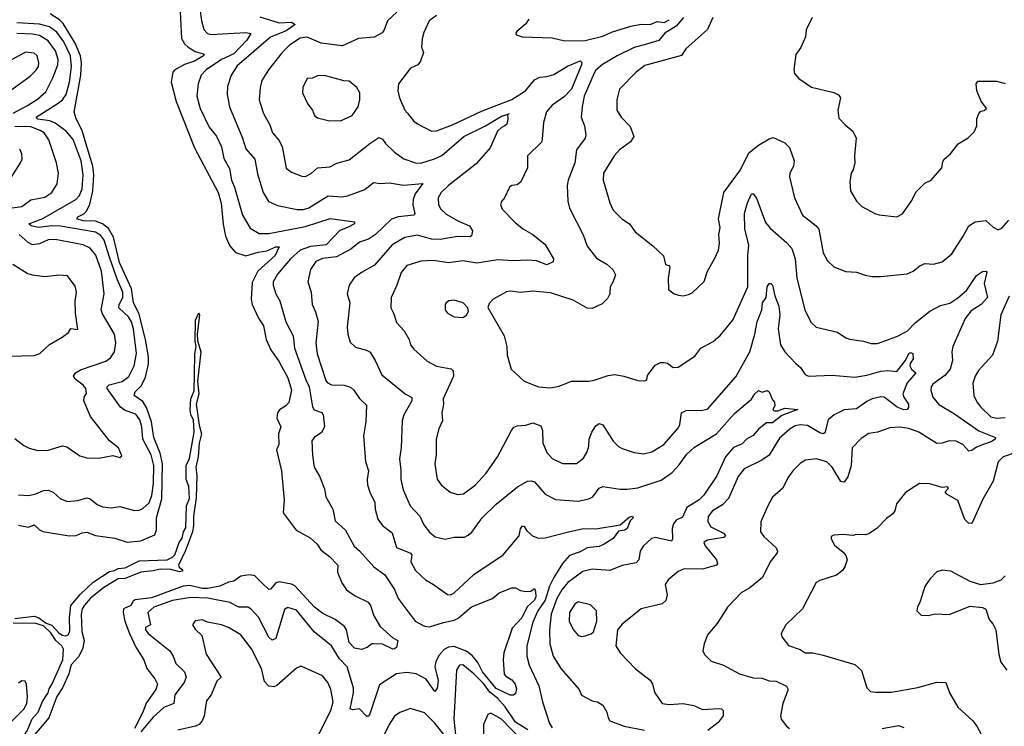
# Model space of a CAD drawing. Extents: x 1245432 to 1420865, y 606325 to 671314.
# Tile 81 of 256: x 1285832 to 1291460, y 634295 to 638332. Entities that reach past the tile are written whole.
import ezdxf

# ---------------------------------------------------------------- set-up
doc = ezdxf.new("R2010")
doc.units = 0

msp = doc.modelspace()

# ---------------------------------------------------------------- linework, layer by layer
at = {"layer": '0CON20XD'}
for points in [[(1286746.6, 638415), (1286757.6, 638225), (1286773.9, 638195), (1286795.2, 638175.2), (1286835, 638150.4), (1286885.8, 638135), (1286882.5, 638125), (1286830.9, 638095), (1286774.2, 638075.8), (1286719.4, 638045), (1286707.5, 638032.5), (1286698.5, 637975), (1286727.1, 637865), (1286830.4, 637600.4), (1286966.2, 637345), (1286983.6, 637283.6), (1286994.5, 637164.5), (1287008.8, 637095), (1287031, 637041), (1287065, 637001.1), (1287125, 636983.1), (1287195, 637003.7), (1287245, 637010.4), (1287295, 637034.6), (1287315.6, 637035), (1287291.7, 636985), (1287193.5, 636895), (1287160.3, 636829.7), (1287154.2, 636735), (1287160.6, 636705), (1287197, 636627), (1287225, 636582.5), (1287241.4, 636505), (1287266.7, 636445), (1287315, 636376.7), (1287365.4, 636285), (1287386.4, 636215), (1287370, 636145), (1287353.8, 636126.2), (1287316.6, 636103.4), (1287305.8, 636085), (1287300.8, 636055), (1287324, 636005), (1287311.4, 635965), (1287314, 635905), (1287300, 635875), (1287328.8, 635755), (1287342.9, 635587.1), (1287337.1, 635515), (1287412.5, 635415), (1287491.9, 635371.9), (1287531.9, 635335), (1287552.3, 635302.3), (1287573.8, 635286.2), (1287603.1, 635265), (1287651.1, 635215), (1287649.3, 635175), (1287673.4, 635115), (1287700.8, 635075), (1287745, 635041.8), (1287823.6, 635003.6), (1287836.9, 634985), (1287856.4, 634926.4), (1287891.4, 634865), (1287965, 634800.5), (1287994.2, 634785), (1287985.7, 634745), (1287975, 634738), (1287965, 634736.2), (1287905, 634763.3), (1287855, 634766.7), (1287843.8, 634766.2), (1287817.5, 634745), (1287785, 634733.8), (1287745, 634741.2), (1287715, 634773.8), (1287700.7, 634845), (1287687.7, 634865), (1287635.5, 634905.5), (1287565, 634939.3), (1287517.5, 634975), (1287405, 635096.7), (1287385, 635107.3), (1287315, 635121), (1287295.5, 635114.5), (1287265, 635078.1), (1287255, 635075.6), (1287215, 635115.3), (1287175, 635154.3), (1287145, 635160.8), (1287095, 635151.8), (1287056.2, 635123.8), (1287025, 635117.9), (1286975, 635096), (1286905, 635082.4), (1286875, 635081.4), (1286805, 635098.3), (1286767.1, 635095), (1286585, 635029), (1286492.6, 635017.4), (1286480.9, 635009.1), (1286467.3, 634985), (1286426, 634965), (1286423.4, 634945), (1286432.2, 634895), (1286458.9, 634825), (1286495, 634746.7), (1286541, 634675), (1286558.9, 634625), (1286604.5, 634565), (1286619.1, 634535), (1286610.7, 634505), (1286555, 634427.7), (1286535.8, 634375), (1286488.7, 634281.3)], [(1286858.5, 638425), (1286870.8, 638325), (1286885.3, 638275.3), (1286905, 638252.5), (1286925, 638247.7), (1287125, 638258.7), (1287153.1, 638253.1), (1287130.7, 638215), (1287055, 638137.1), (1286985, 638104), (1286897.9, 638045), (1286868.5, 638015), (1286851.5, 637965), (1286844.7, 637895.3), (1286863.2, 637825), (1286915, 637718.6), (1286956.2, 637666.2), (1286985.7, 637605.7), (1286998.4, 637538.4), (1287031.1, 637481.1), (1287042.7, 637415), (1287060.3, 637375), (1287105.9, 637215.9), (1287150, 637140), (1287200.4, 637110.4), (1287255, 637109.7), (1287465, 637149.5), (1287606.2, 637196.2), (1287746.4, 637176.4), (1287745.7, 637165), (1287705.7, 637144.3), (1287662.2, 637127.8), (1287584.2, 637045.8), (1287494.3, 637035.7), (1287434.6, 637015), (1287380.7, 636965), (1287305, 636877.3), (1287280.9, 636835), (1287280.9, 636815), (1287296.2, 636766.2), (1287319.5, 636725), (1287353.9, 636605), (1287395, 636526.2), (1287402.8, 636455), (1287466.9, 636275), (1287487.3, 636235), (1287505, 636120.8), (1287515, 636103.8), (1287558.2, 636088.2), (1287566.9, 636075), (1287574.5, 636005), (1287556.6, 635973.4), (1287515, 635944.4), (1287502.5, 635925), (1287504.6, 635844.6), (1287514.5, 635774.5), (1287545, 635724), (1287575, 635651.2), (1287582.5, 635605), (1287621.5, 635535), (1287635, 635469.2), (1287694.5, 635415), (1287743.5, 635323.5), (1287775, 635298.1), (1287855.5, 635205.5), (1287919.8, 635159.8), (1287975, 635077.1), (1287994.7, 635024.7), (1288092.2, 634895), (1288145, 634867.2), (1288175, 634862.1), (1288255, 634888.4), (1288315, 634900.6), (1288337.9, 634912.1), (1288415, 634977.3), (1288533.8, 635025), (1288572.6, 635057.4)], [(1285825, 635443.2), (1285883.1, 635433.1), (1285915, 635445.5), (1285945, 635416.7), (1285965, 635407.3), (1286115, 635383.4), (1286155, 635384.8), (1286189, 635401), (1286215, 635404.1), (1286265, 635384.7), (1286375, 635370.2), (1286446.7, 635346.7), (1286525, 635354.3), (1286605, 635388.5), (1286613.2, 635416.8), (1286614.6, 635485), (1286643.5, 635595), (1286647.2, 635795), (1286635.6, 635855), (1286598.6, 635945), (1286585.4, 636035), (1286556.1, 636116.1), (1286535, 636150.5), (1286485.4, 636185), (1286491.6, 636205), (1286527.6, 636242.4), (1286551.4, 636288.6), (1286568.4, 636365), (1286567.8, 636405), (1286550.2, 636505), (1286512.9, 636655), (1286481.5, 636715), (1286470.8, 636795), (1286402.8, 636945), (1286368.6, 637088.6), (1286339, 637139), (1286305.4, 637165.4), (1286265, 637180.3), (1286195, 637182.4), (1286158.8, 637195), (1286164, 637205), (1286197.7, 637222.3), (1286212.9, 637237.1), (1286232.9, 637277.1), (1286249.3, 637355), (1286254.9, 637445), (1286250.8, 637495), (1286204.7, 637644.7), (1286188.7, 637698.7), (1286154.6, 637765), (1286143.2, 637803.2), (1286180.7, 638015), (1286184.3, 638085), (1286179.1, 638125), (1286148.6, 638198.6), (1286079.6, 638309.6), (1286060.3, 638330.3), (1286005.8, 638365)], [(1287205, 638348.4), (1287315, 638314), (1287385, 638317.4), (1287406, 638305), (1287355, 638269.1), (1287265, 638232.4), (1287075, 638067.7), (1287041.5, 638015), (1287020.4, 637949.6), (1287018.2, 637905), (1287031.3, 637835), (1287105.9, 637655.9), (1287123.8, 637595), (1287176.2, 637535), (1287191.6, 637451.6), (1287223.1, 637345), (1287253.1, 637293.1), (1287305, 637270), (1287417.5, 637247.5), (1287455, 637248.2), (1287485, 637256.6), (1287595, 637326.4), (1287675, 637320), (1287705, 637325.4), (1287805, 637361.8), (1287855, 637402.5), (1287895, 637396.4), (1287945, 637400.4), (1288025, 637386.6), (1288135.6, 637395.6), (1288093.3, 637336.7), (1288081.3, 637305), (1288078.2, 637275), (1288090.6, 637225), (1288085.8, 637215), (1287995, 637204.8), (1287957.3, 637192.7), (1287865.5, 637104.5), (1287825, 637078.9), (1287775, 637061.1), (1287725, 637021.5), (1287642.2, 636977.8), (1287562.5, 636967.5), (1287525, 636951.2), (1287493.8, 636905), (1287478.2, 636835), (1287498.8, 636775), (1287503.6, 636705), (1287522.7, 636662.7), (1287537.5, 636607.5), (1287524.1, 636485), (1287533, 636423), (1287581.2, 636271.2), (1287589.6, 636259.6), (1287615, 636245.5), (1287687, 636243), (1287722.9, 636232.9), (1287742.2, 636215), (1287775, 636166.7), (1287815, 636130), (1287810.5, 636035), (1287796.7, 635955), (1287807.6, 635807.6), (1287825.5, 635755), (1287817.3, 635705), (1287819.5, 635675), (1287836, 635626), (1287862.5, 635575), (1287864.6, 635534.6), (1287878.3, 635478.3), (1287905, 635441.4), (1287960.9, 635400.9), (1287985, 635315.8), (1288065, 635284.3), (1288073.1, 635275), (1288068.2, 635235), (1288095, 635184.3), (1288150.9, 635130.9), (1288197.5, 635105), (1288277.3, 635047.3), (1288295, 635045.8), (1288314, 635055), (1288427.4, 635162.6), (1288595.7, 635275), (1288686.6, 635383.4), (1288695, 635422.5), (1288705, 635440), (1288715, 635436.2), (1288731.5, 635411.5), (1288763.1, 635383.1), (1288795, 635370), (1288835, 635371.8), (1288977.3, 635407.3), (1289055, 635425.4), (1289125, 635423.8), (1289265, 635446.5), (1289315, 635490), (1289335, 635495.4), (1289338.6, 635485), (1289322.1, 635467.9), (1289304.4, 635425), (1289291.2, 635415), (1289255, 635409.4), (1289225, 635368.6), (1289172.9, 635335), (1289145, 635322.2), (1289075, 635313.5), (1289035, 635291.1), (1288975, 635271.2), (1288934.3, 635225), (1288885.1, 635144.9), (1288859.5, 635095), (1288834.9, 635015), (1288794, 634955), (1288765, 634890), (1288731.6, 634755), (1288731.6, 634695), (1288743.3, 634643.3), (1288798.5, 634525), (1288820, 634435), (1288860.1, 634310.1), (1288874.6, 634285)], [(1287987.5, 638375), (1287934.4, 638325), (1287915.6, 638275), (1287902.8, 638257.2), (1287857.6, 638232.4), (1287768.8, 638225), (1287677.5, 638182.5), (1287555, 638198.1), (1287475, 638231.4), (1287435, 638227.1), (1287375, 638186.1), (1287331.8, 638145), (1287254.6, 638045), (1287216.5, 637985), (1287205.6, 637945), (1287200.6, 637875), (1287205.6, 637855.6), (1287225.6, 637795.6), (1287260.9, 637730.9), (1287276.9, 637685), (1287313.1, 637643.1), (1287332.5, 637607.5), (1287355, 637483.8), (1287385, 637460.8), (1287445, 637437.5), (1287465, 637435.7), (1287500, 637455), (1287533.5, 637486.5), (1287605, 637491.9), (1287645, 637511.4), (1287715, 637531.1), (1287832.9, 637625), (1287885, 637659.2), (1287905, 637650), (1287922, 637625), (1287975, 637575.5), (1288027.4, 637537.4), (1288095, 637514.6), (1288125, 637512.5), (1288203.4, 637536.6), (1288245, 637556.2), (1288371.1, 637665), (1288495.3, 637724.7), (1288585, 637780.4), (1288630, 637795), (1288620, 637790), (1288622.7, 637762.7), (1288616.8, 637735), (1288604.7, 637725.3), (1288585, 637716.5), (1288563.3, 637695), (1288520.5, 637599.5), (1288441.7, 637508.3), (1288282.7, 637385), (1288240.5, 637345), (1288223.5, 637315), (1288226.4, 637275), (1288239.4, 637249.4), (1288270.2, 637220.2), (1288340.7, 637180.7), (1288402.5, 637155), (1288420, 637125), (1288415, 637096.2), (1288405, 637091.1), (1288335, 637092.6), (1288234.4, 637075.6), (1288185, 637077.8), (1288105, 637101.6), (1288032.7, 637087.3), (1287960.5, 637045), (1287860, 636930), (1287785, 636887.8), (1287743.2, 636856.8), (1287714.2, 636815), (1287704.2, 636765), (1287719.4, 636715), (1287704.4, 636575), (1287707.5, 636535), (1287720.3, 636490.3), (1287751.7, 636461.7), (1287815, 636444.2), (1287835, 636432.9), (1287864.5, 636385), (1287902.5, 636302.5), (1288034.4, 636195), (1288074.2, 636174.2), (1288073.3, 636155), (1288027.8, 636075), (1288018.3, 636041.7), (1288012.9, 635885), (1288002.6, 635822.6), (1288010.9, 635759.1), (1288010, 635705), (1288023.5, 635645), (1288064.7, 635554.7), (1288120, 635495), (1288142.5, 635445), (1288174.6, 635404.6), (1288206.8, 635376.8), (1288264.7, 635364.7), (1288315, 635375.3), (1288375, 635376.2), (1288395, 635386.2), (1288415.6, 635404.4), (1288475.6, 635485), (1288555, 635564.5), (1288676.6, 635663.4), (1288735, 635694.4), (1288755, 635698.1), (1288775, 635691.1), (1288835, 635621.5), (1288895, 635590), (1289025, 635581.9), (1289085, 635593.6), (1289107.1, 635605), (1289144.1, 635655.9), (1289165, 635664.6), (1289265, 635648.7), (1289305, 635648.9), (1289365, 635657.5), (1289498.2, 635701.8), (1289560.8, 635745), (1289601.3, 635788.7), (1289645, 635849.5), (1289689.8, 635890.2), (1289814.5, 635965), (1289917.4, 636082.6), (1290015, 636163.1), (1290034.4, 636195), (1290055, 636212.5), (1290075, 636203.3), (1290105, 636212.5), (1290116.1, 636206.1), (1290135, 636160), (1290146.4, 636146.4), (1290147.5, 636125), (1290137.5, 636105), (1290145, 636097.5), (1290165, 636096.7), (1290205, 636111.5), (1290280, 636105), (1290189.1, 636070.9), (1290135, 636028.9), (1290101.3, 636028.7), (1290055, 635991.8), (1290025, 635956.7), (1289986.2, 635935), (1289961.9, 635908.1), (1289912.3, 635887.7), (1289866.5, 635833.5), (1289816.7, 635725), (1289743.2, 635615), (1289715, 635588.5), (1289646.1, 635545), (1289619.7, 635490.3), (1289585, 635472.1), (1289568.8, 635451.2), (1289561.8, 635425), (1289562.9, 635365), (1289556.9, 635353.1), (1289466.5, 635373.5), (1289442.6, 635367.4), (1289395, 635324.2), (1289379.1, 635295), (1289370, 635245), (1289355, 635229.2), (1289276, 635214), (1289205, 635184.5), (1289105, 635192.1), (1289050.5, 635179.5), (1288964.2, 635115.8), (1288930.7, 635075), (1288901.7, 635025), (1288870.2, 634935), (1288860, 634845), (1288861.3, 634765), (1288880.8, 634695), (1288925.8, 634625.8), (1289030, 634505), (1289043.4, 634473.4), (1289105, 634440.5), (1289135, 634434.4), (1289164.2, 634415), (1289187.5, 634375), (1289195, 634342.5), (1289205.9, 634325.9), (1289286.4, 634296.4), (1289402.7, 634272.7)], [(1288214.4, 638355.6), (1288172.5, 638325), (1288141.7, 638258.3), (1288132.3, 638222.3), (1288129.2, 638175), (1288140, 638145), (1288123.3, 638095), (1288106.7, 638073.3), (1288066, 638055), (1287997.5, 637965), (1287994.1, 637925.9), (1288002.5, 637885), (1288033.1, 637815), (1288047.8, 637797.8), (1288082, 637755), (1288105, 637737.1), (1288185, 637695.9), (1288215, 637697.4), (1288305, 637731.2), (1288471.4, 637808.6), (1288645, 637876.5), (1288723.3, 637925), (1288775, 637988.2), (1288805, 638003.3), (1288845, 638006.5), (1288885, 638018.2), (1288963.5, 638066.5), (1289036.3, 638096.3), (1289045, 638086.7), (1289042.9, 638075), (1288986.5, 637935), (1288945, 637891.9), (1288875.6, 637844.4), (1288843.9, 637805), (1288826.2, 637745), (1288819.1, 637649.1), (1288815, 637632), (1288733.8, 637555), (1288734.2, 637485), (1288695.6, 637405), (1288675, 637388.9), (1288645, 637384.2), (1288631.2, 637375), (1288603.8, 637315), (1288585, 637292.5), (1288580.8, 637275), (1288589.7, 637249.7), (1288665, 637171.4), (1288710.8, 637135), (1288765.3, 637105.3), (1288835, 637046.7), (1288882.5, 636965), (1288881.7, 636948.3), (1288845, 636930.9), (1288785, 636954.1), (1288735, 636957.1), (1288655, 636953.3), (1288565, 636959.4), (1288445, 636941.8), (1288365, 636953.5), (1288285, 636942.7), (1288195, 636956.8), (1288127.5, 636952.5), (1288045, 636926.7), (1288012.2, 636887.8), (1287988.2, 636815), (1287954.4, 636745), (1287952.9, 636685), (1287970.9, 636650.9), (1287985, 636601.2), (1288029.4, 636555), (1288057.5, 636505), (1288066, 636475), (1288085, 636450), (1288160.7, 636380.7), (1288215, 636353.3), (1288297.9, 636337.9), (1288310, 636325), (1288310.9, 636295), (1288252.2, 636165), (1288254.4, 636135), (1288244.5, 636085), (1288249.1, 636040.9), (1288228.6, 635995), (1288211.9, 635935), (1288212.2, 635845), (1288204.6, 635794.6), (1288217.6, 635707.6), (1288240.8, 635675), (1288292.7, 635632.7), (1288335, 635620), (1288367.8, 635622.2), (1288435, 635672.5), (1288498.2, 635741.8), (1288563.6, 635835), (1288642.5, 635985), (1288657, 636003), (1288675, 636010.8), (1288725, 636015.5), (1288765, 636028.2), (1288811.2, 636011.2), (1288821, 635985), (1288822.7, 635915), (1288845, 635859.2), (1288875, 635824.4), (1288935, 635796.9), (1289015, 635795.7), (1289055, 635827.5), (1289076.2, 635863.8), (1289085.5, 635895), (1289087.9, 635935), (1289101.5, 635975), (1289125, 636012), (1289145, 636024), (1289165, 636016.7), (1289225, 635923.1), (1289255, 635892.5), (1289275, 635881.4), (1289345, 635860), (1289397.6, 635852.4), (1289445, 635863.1), (1289514.7, 635905.3), (1289595, 635997.5), (1289605, 636020), (1289615, 636085.7), (1289640.9, 636099.1), (1289735, 636100.7), (1289762.7, 636107.3), (1289925, 636290.8), (1290005.3, 636435), (1290034.8, 636535), (1290048.1, 636605), (1290073.1, 636675), (1290078.4, 636715), (1290097.8, 636745), (1290104.3, 636805), (1290115, 636824.3), (1290125, 636824.2), (1290134.5, 636814.5), (1290147.3, 636755), (1290171.8, 636695), (1290176, 636645), (1290166.5, 636565), (1290180.7, 636475), (1290205, 636433.5), (1290268.1, 636368.1), (1290295.7, 636345), (1290322.5, 636305), (1290340, 636295), (1290475, 636300.5), (1290605, 636290.4), (1290675, 636300.8), (1290755, 636324.5), (1290795, 636327.8), (1290845, 636322.2), (1290894.5, 636385.5), (1290913.3, 636425), (1290925, 636430), (1290937.5, 636425), (1290938.2, 636395), (1290921.9, 636368.1), (1290920.7, 636355), (1290929.5, 636335), (1290954.2, 636315), (1290905, 636256.4), (1290879.2, 636195), (1290884.7, 636175), (1290911.4, 636135), (1290913.1, 636116.9), (1290905, 636105.5), (1290885, 636102.7), (1290847.4, 636117.4), (1290773.8, 636175), (1290755, 636176.4), (1290704.4, 636165), (1290675, 636151.2), (1290615, 636108.2), (1290545, 636103), (1290488.2, 636075), (1290453.3, 636045), (1290435, 635972), (1290425, 635966.5), (1290405, 635970.8), (1290335, 636012.7), (1290295, 636016.8), (1290265, 636010.8), (1290235.6, 635995), (1290175, 635941.8), (1290115.5, 635844.5), (1290074.1, 635815.9), (1289973.3, 635765), (1289938.1, 635721.9), (1289884.1, 635595.9), (1289849.4, 635560.6), (1289792.9, 635525), (1289767.3, 635492.7), (1289765.4, 635465), (1289781.8, 635435), (1289855, 635398.2), (1289865.8, 635385), (1289856, 635374), (1289761.3, 635358.7), (1289742.5, 635345), (1289749.2, 635325), (1289815.6, 635245), (1289820, 635225), (1289815, 635216.2), (1289735, 635192), (1289630, 635195), (1289595, 635178.6), (1289537.8, 635132.2), (1289522, 635105), (1289532, 635045), (1289525, 635013.8), (1289505, 634994), (1289384.4, 634965.6), (1289275, 634878.8), (1289248.8, 634845), (1289238.8, 634755), (1289263.3, 634715), (1289352.3, 634622.3), (1289435, 634558.8), (1289448.6, 634535), (1289461.4, 634485), (1289504.3, 634425), (1289545, 634419.2), (1289625, 634424.7), (1289685, 634413.8), (1289735, 634391.2), (1289827.1, 634397.1), (1289843.8, 634393.8), (1289852.5, 634385), (1289853.3, 634355), (1289825, 634317.1), (1289765, 634271.5)], [(1289625.6, 638345), (1289584.5, 638295), (1289520, 638255), (1289485, 638212.7), (1289415, 638192), (1289345, 638173.2), (1289246.1, 638125), (1289163.3, 638076.7), (1289126, 638044), (1289115, 638026.5), (1289058.8, 637895), (1289046.5, 637835), (1289041.4, 637775), (1289060, 637725), (1289067.1, 637675), (1289064.3, 637655), (1289015, 637588.8), (1289005.4, 637515), (1288967.1, 637415), (1288961.4, 637385), (1288965.8, 637295), (1288974.2, 637255), (1289053.6, 637103.6), (1289075, 637038.8), (1289129.8, 636969.8), (1289188.6, 636935), (1289222.5, 636905), (1289237.5, 636875), (1289224.4, 636835.6), (1289207.1, 636805), (1289204.5, 636765), (1289191.9, 636738.1), (1289162.1, 636707.9), (1289105, 636681.1), (1289075, 636684.4), (1288995, 636730), (1288865, 636771.4), (1288765, 636780), (1288695, 636773.1), (1288635, 636780), (1288615, 636776.9), (1288538.8, 636735), (1288515, 636710), (1288507, 636687), (1288601.9, 636525), (1288615.6, 636465), (1288618.5, 636415), (1288642, 636335), (1288715, 636265.8), (1288797.5, 636235), (1288865, 636228.6), (1288915, 636237.5), (1288986.2, 636266.2), (1289085, 636266), (1289115, 636271.9), (1289195, 636299.2), (1289234.3, 636304.3), (1289285, 636296), (1289365, 636271.2), (1289405, 636268.8), (1289415.7, 636274.3), (1289420.8, 636299.2), (1289465, 636358.8), (1289495, 636374), (1289515, 636374.2), (1289535, 636369.2), (1289567.5, 636345), (1289595, 636346), (1289690.3, 636409.7), (1289726.2, 636455), (1289796.3, 636493.7), (1289835, 636528), (1289908.1, 636615), (1289993.8, 636805), (1289993.1, 636985), (1289999, 637045), (1289977.3, 637135), (1289975.5, 637225), (1289991.5, 637285), (1290015, 637336.7), (1290025, 637336.7), (1290042.6, 637312.6), (1290095, 637172.9), (1290121.2, 637141.2), (1290217, 637057), (1290244.7, 637024.7), (1290263.9, 636965), (1290273.1, 636855), (1290318.9, 636675), (1290354.6, 636604.6), (1290385, 636575.7), (1290506.6, 636546.6), (1290553.3, 636515), (1290575, 636507.5), (1290655, 636495.7), (1290698.3, 636481.7), (1290735, 636481.9), (1290845, 636521.1), (1290905, 636552.5), (1290949.6, 636600.4), (1291033.7, 636666.3), (1291095, 636699.2), (1291147.8, 636712.2), (1291195, 636742.5), (1291243.5, 636785), (1291300.2, 636869.8), (1291335, 636893.9), (1291355.5, 636895.5), (1291360, 636890), (1291345.6, 636825), (1291363.8, 636745), (1291328.5, 636705), (1291271, 636669), (1291236.6, 636625), (1291165.3, 636464.7), (1291160.8, 636435), (1291164.2, 636385), (1291150.5, 636335), (1291120.3, 636299.7), (1291050.5, 636249.5), (1291041.5, 636235), (1291039.1, 636215), (1291051.5, 636175), (1291085, 636132.9), (1291175, 636080.4), (1291315, 635983.3), (1291409.2, 635945), (1291407.5, 635935), (1291389, 635921), (1291335, 635903.6), (1291300.7, 635889.3), (1291275, 635870), (1291257, 635867), (1291222, 635905), (1291185, 635924.5), (1291145, 635926.2), (1291105, 635912.3), (1291075, 635909.6), (1290970.8, 635975), (1290915, 635995.4), (1290865, 636004.4), (1290805, 636000.8), (1290735, 635975.8), (1290685, 635967.1), (1290640.9, 635939.1), (1290590.6, 635885), (1290584.6, 635785.4), (1290565, 635720), (1290545, 635688.8), (1290525, 635694), (1290475.5, 635775), (1290445, 635805.5), (1290385, 635823.1), (1290323.3, 635815), (1290295, 635798), (1290252, 635755), (1290222, 635715), (1290194.1, 635655.9), (1290135.7, 635604.3), (1290107.5, 635555), (1290067.5, 635462.5), (1290067.1, 635405), (1290085, 635379.2), (1290156, 635315), (1290164.2, 635295), (1290160.8, 635285), (1290121.2, 635235), (1290077.5, 635145), (1290005, 635085.8), (1289955, 635058), (1289877.5, 634975), (1289817.9, 634882.1), (1289763, 634817), (1289743.8, 634765), (1289736.7, 634725), (1289746.7, 634705), (1289785, 634666.7), (1289855, 634644), (1289946.7, 634595), (1290025, 634572.5), (1290075, 634570.4), (1290115, 634554.6), (1290155, 634551.9), (1290214.5, 634524.5), (1290224.3, 634505), (1290193.3, 634425), (1290180, 634355), (1290184.2, 634335), (1290214.3, 634295), (1290231.7, 634281.8)], [(1289793.3, 638345), (1289764.3, 638275.7), (1289640, 638165), (1289615, 638127.1), (1289405, 638070), (1289355, 638032.5), (1289260, 637935), (1289244.4, 637875), (1289246, 637815), (1289270, 637775), (1289321.7, 637721.7), (1289342, 637665), (1289322.9, 637635), (1289260.9, 637589.1), (1289230.6, 637555), (1289169.6, 637455), (1289167.3, 637415), (1289205, 637286.2), (1289225, 637242.9), (1289274.2, 637195), (1289317.5, 637165), (1289349.1, 637119.1), (1289450.2, 637040.2), (1289512.3, 636982.3), (1289523.9, 636933.9), (1289545, 636927.5), (1289547.5, 636917.5), (1289538.1, 636855), (1289540.8, 636790.8), (1289572.5, 636765), (1289597.7, 636757.7), (1289625, 636753.8), (1289655, 636762), (1289675, 636771.2), (1289744.3, 636835.7), (1289762.5, 636895), (1289804.2, 636965), (1289825.8, 637015), (1289831.4, 637055), (1289827.8, 637105), (1289835.5, 637145), (1289825.4, 637195), (1289856, 637345), (1289952.9, 637475), (1289999.3, 637570.7), (1290054.7, 637615.3)], [(1290362, 638345), (1290328, 638275), (1290323.8, 638235), (1290296.7, 638173.3), (1290267.7, 638132.3), (1290256, 638045), (1290261.2, 638025), (1290286.1, 637996.1), (1290357, 637947), (1290485.8, 637915.8), (1290512.3, 637902.3), (1290523.8, 637885), (1290508, 637815), (1290515, 637770), (1290550.5, 637730.5), (1290593.3, 637695), (1290613.8, 637655), (1290604.4, 637555), (1290606.4, 637513.6), (1290595.7, 637475), (1290584.4, 637455), (1290576.1, 637406.1), (1290580.8, 637355), (1290614.5, 637294.5), (1290645, 637264), (1290722.8, 637222.8), (1290745, 637217.1), (1290845, 637206.2), (1290877.6, 637222.4), (1290930.7, 637299.3), (1290953.6, 637346.4), (1291005, 637397.5), (1291042.5, 637415), (1291103.3, 637485), (1291107.7, 637522.3), (1291116.2, 637535), (1291152, 637565), (1291196.5, 637623.5), (1291253, 637657), (1291288.3, 637691.7), (1291302, 637725), (1291302, 637765), (1291314.1, 637795.9), (1291325, 637810), (1291345, 637812.5), (1291357.5, 637825), (1291327.3, 637867.3), (1291303.3, 637925), (1291300, 637965), (1291308.3, 637981.7), (1291415, 637980), (1291465, 637966.7)], [(1285825, 635617.5), (1285885, 635614.3), (1285925, 635622.9), (1285967.1, 635642.9), (1285995, 635644.5), (1286022.3, 635632.3), (1286065, 635594.2), (1286105, 635578.6), (1286165, 635585.6), (1286215, 635599.4), (1286235, 635594.3), (1286275, 635561.9), (1286305, 635548.9), (1286355, 635543.1), (1286405, 635551.4), (1286487.3, 635527.3), (1286515, 635530), (1286535, 635539.4), (1286572.3, 635572.3), (1286586.4, 635613.6), (1286597.1, 635682.9), (1286597.9, 635785), (1286583.4, 635845), (1286536.3, 635935), (1286529.3, 636005), (1286518.7, 636045), (1286495, 636077.2), (1286435, 636100), (1286408.3, 636118.3), (1286331.1, 636225), (1286331.8, 636235), (1286342.9, 636245), (1286417.5, 636265), (1286455, 636293.8), (1286485.8, 636355), (1286498.7, 636425), (1286482.2, 636565), (1286470.5, 636605), (1286454, 636635), (1286398.8, 636685), (1286400.2, 636705), (1286421.3, 636745), (1286421.7, 636775), (1286388.7, 636848.7), (1286345.6, 636974.4), (1286315, 637072.5), (1286295, 637099), (1286265, 637117.7), (1286065, 637152.1), (1286015, 637153.5), (1285940, 637145), (1285898, 637155), (1285884.4, 637165), (1285965, 637195.2), (1286151.8, 637305), (1286172.9, 637327.1), (1286189.3, 637365), (1286194.8, 637445), (1286183.2, 637525), (1286138.1, 637648.1), (1286098, 637695), (1286035, 637741.6), (1286004.6, 637754.6), (1285935, 637763.2), (1285925.5, 637775), (1286052.5, 637855), (1286076.6, 637875), (1286096.9, 637905), (1286115.6, 637975), (1286127.4, 638065), (1286121.4, 638125), (1286083.8, 638205), (1286045, 638260), (1286001.4, 638291.4), (1285945, 638305.6), (1285815, 638313.9)], [(1288741.4, 638335), (1288725, 638307.5), (1288673.8, 638265), (1288667.5, 638255), (1288670, 638245), (1288704.3, 638234.3), (1288875, 638228.2), (1288948.5, 638211.5), (1289065, 638213.4), (1289165, 638237.6), (1289215, 638260.6), (1289324.8, 638295.2), (1289385, 638305.5), (1289435, 638303.6), (1289475, 638321.5), (1289515, 638316.4), (1289545, 638332.1)], [(1285795, 637798.4), (1285877.4, 637842.6), (1285932.9, 637877.1), (1285980.3, 637919.7), (1286020.6, 637999.4), (1286049.6, 638075), (1286050.8, 638105), (1286036.8, 638155), (1285995, 638211.4), (1285945, 638241), (1285905, 638248.8), (1285815, 638252.8)], [(1285787.6, 637932.4), (1285891.5, 638008.5), (1285925, 638041.9), (1285938.8, 638065), (1285940.5, 638085), (1285931.4, 638125), (1285915, 638140), (1285865, 638145.5), (1285785, 638102.9)], [(1287665, 637754.4), (1287732, 637785), (1287765.7, 637835), (1287776.2, 637875), (1287776.2, 637915), (1287758.8, 637945), (1287715, 637980.6), (1287685, 637983.3), (1287575, 638012.5), (1287535, 638012), (1287505, 637998.8), (1287474.2, 637995.8), (1287450, 637945), (1287448, 637915), (1287479.3, 637849.3), (1287506.2, 637815), (1287516.7, 637785), (1287535, 637772), (1287595, 637756.9), (1287665, 637754.4)], [(1285775.3, 637255.3), (1285843.3, 637265), (1285895, 637303.3), (1285975, 637317.5), (1286015, 637344.4), (1286046.4, 637395), (1286053.6, 637455), (1286043.1, 637515), (1285998.2, 637645), (1285970.8, 637685), (1285949.5, 637699.5), (1285895, 637719.3), (1285805, 637722.6)], [(1290054.7, 637615.3), (1290115, 637651.9), (1290138.7, 637658.7), (1290205, 637628.9), (1290232.7, 637602.7), (1290258.6, 637525), (1290255.6, 637495), (1290234.4, 637455), (1290232.2, 637435), (1290261.4, 637315), (1290306, 637215), (1290385, 637154.2), (1290400.6, 637135), (1290425, 637000), (1290450, 636955), (1290485, 636920), (1290555, 636892.5), (1290615, 636890), (1290665, 636871.9), (1290705, 636865.6), (1290755, 636864.4), (1290905, 636880), (1290938.8, 636895), (1290976.2, 636925), (1291005, 636938.6), (1291055, 636936), (1291105, 636948), (1291160, 636995), (1291225.6, 637095), (1291256.7, 637155), (1291292.7, 637177.3), (1291355, 637183.8), (1291395.7, 637145.7), (1291425, 637131.2), (1291445, 637141.2), (1291485, 637186)], [(1285754.6, 637385.4), (1285836.2, 637513.8), (1285845.6, 637535), (1285844.3, 637565), (1285831.7, 637591.7)], [(1285805, 635940), (1285855, 635899.2), (1285886.1, 635883.9), (1285935, 635870.8), (1285995, 635872.5), (1286077.4, 635897.4), (1286100.8, 635890.8), (1286175, 635839.2), (1286215, 635828), (1286285, 635826.7), (1286365, 635842.5), (1286405, 635830), (1286415, 635840), (1286396.7, 635885), (1286345, 635926.7), (1286236, 636065), (1286198.8, 636155), (1286200, 636175), (1286213.6, 636196.4), (1286209.2, 636225), (1286195, 636244.2), (1286148.8, 636278.8), (1286138.8, 636295), (1286151.2, 636315), (1286179.2, 636330.8), (1286325, 636380.5), (1286350.2, 636399.8), (1286373.5, 636435), (1286382.3, 636485), (1286374.6, 636535), (1286305, 636652.2), (1286298.2, 636675), (1286314.7, 636765), (1286298.9, 636895), (1286266.3, 636986.3), (1286235, 637026.1), (1286195, 637045.9), (1286035, 637076.4), (1285995, 637073.3), (1285945, 637051.5), (1285905, 637046.2), (1285879.8, 637059.8), (1285829.2, 637105)], [(1285765, 636408.8), (1285914.1, 636414.1), (1285946.7, 636425), (1286003.1, 636476.9), (1286075, 636518), (1286110, 636545), (1286125, 636567.5), (1286165, 636562.5), (1286150, 636655), (1286148.3, 636721.7), (1286155.6, 636775), (1286149.1, 636809.1), (1286105, 636868.8), (1286055, 636872), (1285975, 636862.2), (1285905, 636872.2), (1285875, 636882.5), (1285793.5, 636933.5)], [(1288365, 636631.2), (1288385.9, 636644.1), (1288397.5, 636665), (1288393.3, 636685), (1288366.7, 636715), (1288315, 636728.8), (1288285, 636726.2), (1288270, 636715), (1288263.8, 636705), (1288264, 636675), (1288276.7, 636655), (1288315, 636633.8), (1288365, 636631.2)], [(1291487.4, 636752.6), (1291439.6, 636645), (1291421.5, 636495), (1291391.5, 636415), (1291312.9, 636327.1), (1291293.5, 636295), (1291280.9, 636255), (1291285.6, 636185), (1291304.3, 636145), (1291325, 636117.5), (1291382.7, 636062.7), (1291415, 636055.4), (1291465, 636058.9)], [(1285805, 634910.5), (1285915, 634923.4), (1285942.1, 634915), (1285983.6, 634883.6), (1286015, 634872.2), (1286055, 634829), (1286075, 634814.8), (1286095, 634811), (1286109.9, 634820.1), (1286119.3, 634840.7), (1286116.3, 634915), (1286124.4, 634985), (1286180.1, 635049.9), (1286251.9, 635118.1), (1286345, 635179.4), (1286374.4, 635185), (1286395, 635197), (1286435, 635199.8), (1286515, 635239.3), (1286675, 635246), (1286705, 635261.2), (1286717.8, 635275), (1286743.7, 635345), (1286761.2, 635368.8), (1286767.5, 635405), (1286781.2, 635428.8), (1286784.9, 635555), (1286802.9, 635597.1), (1286799.2, 635665), (1286783.2, 635705), (1286782.8, 635785), (1286802.2, 635825), (1286828.7, 635975), (1286825.6, 636045.6), (1286810.8, 636075), (1286806.7, 636105), (1286809.3, 636165), (1286829.3, 636210.7), (1286831.6, 636305), (1286833.5, 636423.5), (1286840, 636465), (1286834.8, 636495), (1286837.1, 636615), (1286855, 636657.5), (1286860, 636645), (1286845.8, 636535), (1286848.9, 636498.9), (1286867.7, 636435), (1286849, 636265), (1286856.2, 636195), (1286840.8, 636135), (1286857.3, 636015), (1286871.9, 635965), (1286857.1, 635912.9), (1286851.5, 635835), (1286838.6, 635775), (1286843.8, 635725), (1286840.4, 635599.6), (1286824.8, 635495), (1286825.8, 635444.2), (1286819.1, 635405), (1286778.7, 635298.7), (1286739.8, 635215), (1286743.8, 635203.8), (1286765, 635186.9), (1286759.6, 635180.4), (1286745, 635177.5), (1286695, 635190.7), (1286635, 635193.4), (1286595, 635182.7), (1286524.2, 635175.8), (1286435, 635138.4), (1286395, 635137.8), (1286311.9, 635088.1), (1286234.5, 635025.5), (1286202.5, 634987.5), (1286189.5, 634965), (1286182.9, 634935), (1286186.6, 634836.6), (1286201, 634785), (1286190.8, 634735), (1286168.1, 634691.9), (1286125.6, 634645), (1286112.8, 634595), (1286076, 634514), (1286044.4, 634465.6), (1285997.7, 634342.3), (1285906.4, 634235)], [(1291525, 635860), (1291452.7, 635835), (1291424.7, 635805), (1291395.6, 635695), (1291336.7, 635593.3), (1291275, 635453.8), (1291255, 635455.8), (1291235, 635476), (1291194.6, 635584.6), (1291131.7, 635621.7), (1291122.5, 635635), (1291141.2, 635655), (1291135, 635663.3), (1291105, 635658.8), (1291035, 635680), (1290975, 635681.2), (1290895, 635631.2), (1290844, 635565), (1290833.8, 635525), (1290822, 635508), (1290787.3, 635482.7), (1290733, 635427), (1290685.7, 635394.3), (1290665, 635388), (1290615, 635390), (1290594.2, 635384.2), (1290538.8, 635391.2), (1290485, 635386.7), (1290470.7, 635379.3), (1290470, 635365), (1290489.7, 635329.7), (1290539.7, 635289.7), (1290555, 635270), (1290561.1, 635245), (1290547.8, 635205), (1290535, 635184.3), (1290501.4, 635158.6), (1290405, 635128.1), (1290384.6, 635115.4), (1290306, 634965), (1290212, 634875), (1290183.8, 634825), (1290188.8, 634805), (1290227, 634757), (1290293, 634733), (1290322.5, 634715), (1290365, 634714), (1290425, 634701.4), (1290605, 634648), (1290642.7, 634612.7), (1290673.3, 634515), (1290695, 634494), (1290725, 634488.8), (1290815, 634489.2), (1290965, 634515.5), (1291075, 634546.9), (1291125.6, 634545.6), (1291145.8, 634485), (1291194.5, 634404.5), (1291280, 634325), (1291303.6, 634295), (1291330, 634245)], [(1291465, 635153.8), (1291439.7, 635130.3), (1291395, 635112), (1291325, 635103.8), (1291265, 635121.2), (1291155, 635181.2), (1291105, 635187.5), (1291075, 635176.7), (1291033.3, 635135), (1291006.4, 635093.6), (1290977, 635003), (1290963, 634977), (1290960, 634955), (1290985, 634930), (1291025, 634927.5), (1291065, 634937.5), (1291145, 634933.8), (1291265, 634981.2), (1291335, 634973.3), (1291353.9, 634963.9), (1291373.8, 634905), (1291395, 634880), (1291410.8, 634845), (1291429.4, 634705), (1291440.9, 634660.9), (1291475, 634616)], [(1288572.6, 635057.4), (1288645.8, 635085.8), (1288665, 635086), (1288695, 635070), (1288725, 635064), (1288753.9, 635066.1), (1288775, 635082.5), (1288780, 635065), (1288781.3, 635035), (1288774.7, 635015), (1288732.5, 634977.5), (1288702.6, 634915), (1288646.6, 634855), (1288600, 634715), (1288595.6, 634675), (1288602, 634592), (1288610.2, 634580.2), (1288645, 634560.9), (1288664.5, 634535), (1288670.8, 634509.2), (1288665, 634482.5), (1288655, 634472.5), (1288635, 634472.5), (1288555, 634510.9), (1288476.8, 634605), (1288450, 634660), (1288418.5, 634698.5), (1288383.7, 634723.7), (1288315, 634750.3), (1288283.6, 634746.4), (1288257.4, 634732.6), (1288229.5, 634700.5), (1288209.7, 634665), (1288205.7, 634635), (1288223.8, 634556.2), (1288217.5, 634512.5), (1288205, 634494), (1288155, 634564.5), (1288098, 634595), (1288045, 634602.7), (1287985, 634593.8), (1287888.2, 634531.8), (1287833.9, 634366.1), (1287826.9, 634353.1), (1287815, 634353.3), (1287775, 634393.8), (1287735, 634389.3), (1287720.5, 634395), (1287739.8, 634485), (1287740.8, 634515), (1287704.6, 634635), (1287660.8, 634680.8), (1287615, 634754.4), (1287515, 634833.8), (1287415, 634957.8), (1287365, 634974.4), (1287345, 634961.4), (1287296.1, 634796.1), (1287275, 634787.5), (1287255, 634804.4), (1287197.4, 634917.4), (1287154, 634964), (1287135, 634975.5), (1287085, 634975.4), (1287032.2, 635002.2), (1286906.7, 635026.7), (1286809.3, 635030.7), (1286705, 635012.6), (1286597.9, 634975), (1286564.8, 634945), (1286579.1, 634875), (1286551.1, 634858.9), (1286551.5, 634845), (1286566.9, 634825), (1286690.4, 634725), (1286709.1, 634695), (1286724, 634654), (1286774.5, 634605), (1286783.1, 634575), (1286771.4, 634545), (1286718.4, 634475), (1286712.7, 634425), (1286655, 634402.7), (1286595, 634346.2), (1286525, 634262.2)], [(1289045, 634807.5), (1289065, 634812), (1289097.7, 634822.3), (1289111.2, 634835), (1289130.8, 634895), (1289128.1, 634955), (1289095, 634989.2), (1289025, 635005.8), (1289005, 634992.5), (1288975.5, 634945), (1288972.5, 634895), (1288995, 634848), (1289025, 634814), (1289045, 634807.5)], [(1285806.5, 634115), (1285835, 634168.9), (1285841, 634215), (1285875, 634268.8), (1285903, 634337), (1285937.7, 634375), (1285963.1, 634436.9), (1285994.8, 634485), (1286000.6, 634509.4), (1286017.7, 634537.7), (1286077.7, 634675), (1286082, 634735), (1286073.2, 634755), (1286039.2, 634785), (1286009, 634829), (1285968.4, 634868.4), (1285925, 634882.7), (1285795, 634884.5)], [(1287533.4, 634235), (1287609.7, 634385), (1287623.9, 634435), (1287611.1, 634505), (1287592.7, 634545), (1287562.7, 634582.7), (1287445, 634635.8), (1287434.1, 634635.9), (1287413.2, 634626.8), (1287301.9, 634528.1), (1287285, 634520.8), (1287255, 634524), (1287230.4, 634550.4), (1287214.6, 634625), (1287157.4, 634737.4), (1287095, 634817.5), (1287025, 634859.1), (1286985.3, 634875.3), (1286905, 634890), (1286875, 634902.5), (1286835, 634898), (1286820, 634875), (1286835, 634850), (1286873.5, 634813.5), (1286896.9, 634706.9), (1286984, 634575), (1286958.1, 634551.9), (1286925.8, 634475), (1286900.2, 634439.8), (1286886.4, 634355), (1286874.5, 634325), (1286857.5, 634305), (1286836.2, 634295), (1286735, 634272.4)], [(1288736, 634275), (1288665, 634318.5), (1288606.6, 634405), (1288562.1, 634455), (1288519.4, 634489.4), (1288485, 634537.9), (1288428.1, 634595), (1288364.5, 634645.5), (1288345, 634644.2), (1288328.5, 634615), (1288312.8, 634335), (1288323.3, 634245)], [(1285771.4, 634308.6), (1285855, 634392.2), (1285871.9, 634425), (1285877.1, 634465), (1285871.5, 634535), (1285862.9, 634552.9), (1285845, 634554.3), (1285825, 634541.1)], [(1288257.1, 634247.1), (1288205, 634312.3), (1288145, 634371.8), (1288065, 634395.5), (1288005, 634374.4), (1287975, 634352), (1287944.3, 634305.7), (1287901.1, 634218.9)], [(1288695, 634222.3), (1288585, 634335.9), (1288525, 634369.4), (1288508.1, 634361.9), (1288483.1, 634305), (1288481.2, 634165)], [(1290762.5, 634282.5), (1290855, 634300), (1290885, 634288.6)]]:
    msp.add_lwpolyline(points, dxfattribs=at)

doc.saveas('drawing.dxf')
